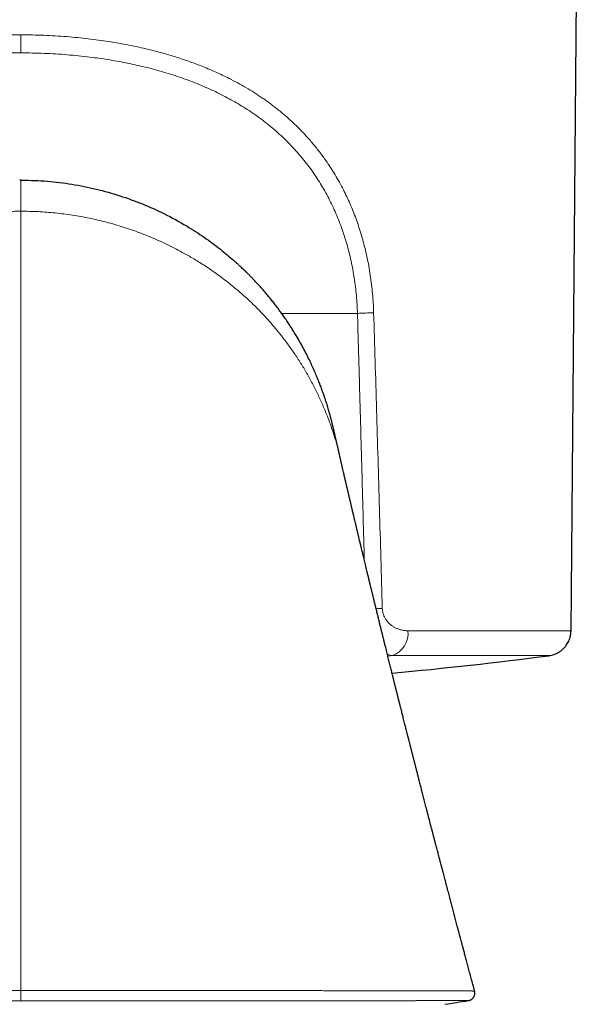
# Model space of a CAD drawing. Header units: millimetres. Extents: x 8 to 869, y 12 to 834.
# Tile 18 of 217: x 354 to 376, y 401 to 440. Entities that reach past the tile are written whole.
import ezdxf

# ---------------------------------------------------------------- set-up
doc = ezdxf.new("R2010")
doc.units = ezdxf.units.MM

msp = doc.modelspace()

# ---------------------------------------------------------------- linework, layer by layer
at = {"color": 7, "linetype": 'Continuous', "lineweight": 30}
for p, q in [((375.961, 415.735), (376.287, 453.106)), ((366.863, 422.566), (366.861, 422.575))]:
    msp.add_line(p, q, dxfattribs=at)
at = {"color": 252, "linetype": 'Continuous', "lineweight": 0}
for p, q in [((364.559, 428.244), (367.548, 428.244)), ((368.742, 414.735), (368.924, 414.752)), ((354.291, 401.152), (354.291, 401.548))]:
    msp.add_line(p, q, dxfattribs=at)
for centre, radius, start, end in [((366.927, 451.182), 22.946, 271.552, 273.1464), ((367.56, 433.779), 17.192, 272.4119, 273.2245), ((368.596, 415.639), 0.945, 290.3262, 5.8476)]:
    msp.add_arc(centre, radius, start, end, dxfattribs=at)
at = {"color": 7, "linetype": 'Continuous', "lineweight": 30}
for centre, radius, start, end in [((354.291, 573.394), 160, 275.24219, 277.46887), ((354.291, 509.745), 110.01, 278.73035, 279.22218)]:
    msp.add_arc(centre, radius, start, end, dxfattribs=at)
at = {"color": 252, "linetype": 'Continuous', "lineweight": 0}
for points, knots in [([(340.396, 428.271), (340.401, 428.395), (340.41, 428.644), (340.439, 429.015), (340.477, 429.384), (340.527, 429.75), (340.588, 430.114), (340.66, 430.476), (340.739, 430.819), (340.824, 431.142), (340.913, 431.446), (341.011, 431.747), (341.116, 432.043), (341.231, 432.335), (341.353, 432.623), (341.485, 432.907), (341.629, 433.195), (341.786, 433.485), (341.957, 433.777), (342.138, 434.062), (342.305, 434.306), (342.455, 434.511), (342.584, 434.681), (342.718, 434.847), (342.855, 435.011), (343.022, 435.202), (343.22, 435.415), (343.454, 435.65), (343.696, 435.878), (343.908, 436.063), (344.084, 436.21), (344.222, 436.321), (344.363, 436.43), (344.506, 436.537), (344.652, 436.642), (344.852, 436.78), (345.108, 436.949), (345.425, 437.142), (345.753, 437.328), (346.066, 437.492), (346.362, 437.638), (346.641, 437.766), (346.92, 437.886), (347.187, 437.995), (347.442, 438.093), (347.691, 438.184), (347.945, 438.27), (348.201, 438.353), (348.462, 438.433), (348.727, 438.509), (348.995, 438.581), (349.302, 438.658), (349.65, 438.738), (350.038, 438.819), (350.432, 438.893), (350.831, 438.959), (351.236, 439.018), (351.643, 439.07), (352.063, 439.115), (352.495, 439.152), (352.941, 439.183), (353.389, 439.204), (353.84, 439.218), (354.14, 439.219), (354.291, 439.22)], [0, 0, 0, 0, 0.018099, 0.036143, 0.054157, 0.07217, 0.090207, 0.108295, 0.12646, 0.142202, 0.157926, 0.173648, 0.189386, 0.205155, 0.220973, 0.236855, 0.25282, 0.270168, 0.287546, 0.304975, 0.322474, 0.333519, 0.344605, 0.355735, 0.366916, 0.378152, 0.395405, 0.41274, 0.430173, 0.447719, 0.456961, 0.46624, 0.475559, 0.484919, 0.494323, 0.503773, 0.522926, 0.542237, 0.561721, 0.581392, 0.59699, 0.612721, 0.628589, 0.643475, 0.656817, 0.670236, 0.683737, 0.697321, 0.710992, 0.724755, 0.738611, 0.752564, 0.772018, 0.791604, 0.81133, 0.831203, 0.851231, 0.87142, 0.891239, 0.912894, 0.934589, 0.956333, 0.978134, 1, 1, 1, 1]), ([(368.186, 428.271), (368.181, 428.395), (368.172, 428.644), (368.143, 429.015), (368.105, 429.384), (368.055, 429.75), (367.995, 430.114), (367.923, 430.476), (367.843, 430.819), (367.758, 431.142), (367.669, 431.446), (367.571, 431.747), (367.466, 432.043), (367.352, 432.335), (367.229, 432.623), (367.097, 432.907), (366.953, 433.195), (366.796, 433.485), (366.625, 433.777), (366.444, 434.062), (366.277, 434.306), (366.127, 434.511), (365.998, 434.681), (365.864, 434.847), (365.727, 435.011), (365.56, 435.202), (365.362, 435.415), (365.128, 435.65), (364.886, 435.878), (364.674, 436.063), (364.498, 436.21), (364.36, 436.321), (364.219, 436.43), (364.076, 436.537), (363.93, 436.642), (363.73, 436.78), (363.474, 436.949), (363.157, 437.142), (362.83, 437.328), (362.517, 437.492), (362.22, 437.638), (361.941, 437.766), (361.663, 437.886), (361.395, 437.995), (361.14, 438.093), (360.891, 438.184), (360.638, 438.27), (360.381, 438.353), (360.12, 438.433), (359.855, 438.509), (359.587, 438.581), (359.28, 438.658), (358.933, 438.738), (358.544, 438.819), (358.15, 438.893), (357.751, 438.959), (357.346, 439.018), (356.939, 439.07), (356.519, 439.115), (356.087, 439.152), (355.641, 439.183), (355.193, 439.204), (354.743, 439.218), (354.442, 439.219), (354.291, 439.22)], [0, 0, 0, 0, 0.0180989, 0.0361426, 0.0541575, 0.0721701, 0.0902071, 0.1082948, 0.1264596, 0.1422022, 0.1579262, 0.1736484, 0.1893857, 0.2051549, 0.2209726, 0.2368554, 0.2528197, 0.2701679, 0.2875463, 0.3049752, 0.3224745, 0.3335193, 0.3446047, 0.3557353, 0.3669161, 0.3781515, 0.395405, 0.4127403, 0.4301732, 0.4477195, 0.456961, 0.46624, 0.4755586, 0.4849188, 0.4943228, 0.5037727, 0.5229261, 0.5422369, 0.5617206, 0.5813924, 0.5969904, 0.6127205, 0.6285894, 0.6434747, 0.656817, 0.6702364, 0.6837365, 0.6973207, 0.7109923, 0.7247546, 0.7386109, 0.7525643, 0.7720183, 0.7916044, 0.8113301, 0.8312031, 0.8512307, 0.8714201, 0.8912391, 0.9128938, 0.934589, 0.9563331, 0.978134, 1, 1, 1, 1]), ([(354.291, 439.22), (354.291, 439.188), (354.291, 439.122), (354.291, 439.024), (354.291, 438.928), (354.291, 438.834), (354.291, 438.743), (354.291, 438.659), (354.291, 438.58), (354.291, 438.533), (354.291, 438.51)], [0, 0, 0, 0, 0.122838, 0.247509, 0.373432, 0.499992, 0.626552, 0.752479, 0.877154, 1, 1, 1, 1]), ([(354.291, 438.51), (354.139, 438.509), (353.835, 438.507), (353.381, 438.493), (352.927, 438.47), (352.476, 438.438), (352.024, 438.397), (351.605, 438.35), (351.22, 438.299), (350.868, 438.246), (350.521, 438.187), (350.176, 438.122), (349.835, 438.052), (349.484, 437.972), (349.125, 437.882), (348.759, 437.781), (348.399, 437.673), (348.045, 437.557), (347.697, 437.432), (347.351, 437.298), (347.017, 437.158), (346.696, 437.013), (346.389, 436.864), (346.09, 436.707), (345.798, 436.543), (345.513, 436.37), (345.22, 436.181), (344.92, 435.972), (344.616, 435.742), (344.324, 435.502), (344.042, 435.251), (343.772, 434.989), (343.524, 434.729), (343.299, 434.473), (343.093, 434.221), (342.897, 433.963), (342.71, 433.697), (342.532, 433.423), (342.364, 433.142), (342.204, 432.853), (342.054, 432.557), (341.914, 432.254), (341.784, 431.944), (341.664, 431.629), (341.554, 431.308), (341.454, 430.981), (341.364, 430.649), (341.285, 430.314), (341.217, 429.976), (341.159, 429.635), (341.112, 429.291), (341.075, 428.945), (341.048, 428.596), (341.039, 428.362), (341.034, 428.244)], [0, 0, 0, 0, 0.023392, 0.046725, 0.070018, 0.09329, 0.116562, 0.140069, 0.158552, 0.176953, 0.19528, 0.213545, 0.231757, 0.249928, 0.270062, 0.290075, 0.309983, 0.329799, 0.34954, 0.369221, 0.389404, 0.407958, 0.426405, 0.444759, 0.463035, 0.481249, 0.499414, 0.520481, 0.541426, 0.562276, 0.583056, 0.60379, 0.624506, 0.64236, 0.660161, 0.677925, 0.69567, 0.713414, 0.731173, 0.748966, 0.766856, 0.784725, 0.802592, 0.820475, 0.83839, 0.856355, 0.874387, 0.892304, 0.910203, 0.928099, 0.946011, 0.963954, 0.981945, 1, 1, 1, 1]), ([(354.291, 438.51), (354.443, 438.509), (354.747, 438.507), (355.202, 438.493), (355.655, 438.47), (356.106, 438.438), (356.558, 438.397), (356.977, 438.35), (357.363, 438.299), (357.714, 438.246), (358.062, 438.187), (358.406, 438.122), (358.748, 438.052), (359.098, 437.972), (359.457, 437.882), (359.823, 437.781), (360.183, 437.673), (360.537, 437.557), (360.885, 437.432), (361.231, 437.298), (361.565, 437.158), (361.887, 437.013), (362.193, 436.864), (362.492, 436.707), (362.784, 436.543), (363.069, 436.37), (363.363, 436.181), (363.662, 435.972), (363.966, 435.742), (364.258, 435.502), (364.54, 435.251), (364.81, 434.989), (365.058, 434.729), (365.284, 434.473), (365.489, 434.221), (365.685, 433.963), (365.872, 433.697), (366.05, 433.423), (366.218, 433.142), (366.378, 432.853), (366.528, 432.557), (366.668, 432.254), (366.798, 431.944), (366.918, 431.629), (367.028, 431.308), (367.128, 430.981), (367.218, 430.649), (367.297, 430.314), (367.365, 429.976), (367.423, 429.635), (367.471, 429.291), (367.507, 428.945), (367.534, 428.596), (367.544, 428.362), (367.548, 428.244)], [0, 0, 0, 0, 0.023392, 0.046725, 0.070018, 0.09329, 0.116562, 0.140069, 0.158552, 0.176953, 0.19528, 0.213545, 0.231757, 0.249928, 0.270062, 0.290075, 0.309983, 0.329799, 0.34954, 0.369221, 0.389404, 0.407958, 0.426405, 0.444759, 0.463035, 0.481249, 0.499414, 0.520481, 0.541426, 0.562276, 0.583056, 0.60379, 0.624506, 0.64236, 0.660161, 0.677925, 0.69567, 0.713414, 0.731173, 0.748966, 0.766856, 0.784725, 0.802592, 0.820475, 0.83839, 0.856355, 0.874387, 0.892304, 0.910203, 0.928099, 0.946011, 0.963954, 0.981945, 1, 1, 1, 1]), ([(354.291, 433.496), (354.291, 433.495), (354.291, 433.493), (354.291, 433.483), (354.291, 433.466), (354.291, 433.44), (354.291, 433.403), (354.291, 433.352), (354.291, 433.292), (354.291, 433.216), (354.291, 433.123), (354.291, 433.01), (354.291, 432.887), (354.291, 432.763), (354.291, 432.641), (354.291, 432.522), (354.291, 432.399), (354.291, 432.313), (354.291, 432.27)], [0, 0, 0, 0, 0.042251, 0.084895, 0.127542, 0.170562, 0.229742, 0.288934, 0.348977, 0.409816, 0.488909, 0.568599, 0.649988, 0.731898, 0.798168, 0.864716, 0.932184, 1, 1, 1, 1]), ([(347.704, 430.522), (347.91, 430.635), (348.315, 430.859), (348.953, 431.157), (349.6, 431.422), (350.256, 431.65), (350.918, 431.842), (351.586, 431.999), (352.258, 432.12), (352.934, 432.206), (353.612, 432.26), (354.065, 432.266), (354.291, 432.27)], [0, 0, 0, 0, 0.109773, 0.216705, 0.320996, 0.422852, 0.522503, 0.620218, 0.716446, 0.811567, 0.905961, 1, 1, 1, 1]), ([(354.291, 401.548), (354.291, 402.829), (354.291, 405.392), (354.291, 409.232), (354.291, 413.07), (354.291, 416.908), (354.291, 420.746), (354.291, 424.585), (354.291, 428.426), (354.291, 430.989), (354.291, 432.271)], [0, 0, 0, 0, 0.124999, 0.249999, 0.375, 0.5, 0.625, 0.749999, 0.874999, 1, 1, 1, 1]), ([(360.878, 430.522), (360.672, 430.635), (360.267, 430.859), (359.629, 431.157), (358.982, 431.422), (358.327, 431.65), (357.664, 431.842), (356.996, 431.999), (356.324, 432.12), (355.648, 432.206), (354.97, 432.26), (354.517, 432.266), (354.291, 432.27)], [0, 0, 0, 0, 0.1097735, 0.2167048, 0.3209964, 0.4228519, 0.5225032, 0.620218, 0.7164463, 0.8115671, 0.9059612, 1, 1, 1, 1]), ([(364.559, 427.353), (364.48, 427.451), (364.327, 427.643), (364.089, 427.918), (363.853, 428.178), (363.619, 428.421), (363.388, 428.648), (363.162, 428.86), (362.941, 429.057), (362.724, 429.241), (362.493, 429.429), (362.249, 429.619), (361.992, 429.808), (361.746, 429.98), (361.512, 430.136), (361.289, 430.277), (361.08, 430.404), (360.943, 430.484), (360.878, 430.522)], [0, 0, 0, 0, 0.0822894, 0.1608714, 0.2358855, 0.307462, 0.3757231, 0.439649, 0.5005888, 0.5586376, 0.6138843, 0.6815851, 0.744869, 0.8038907, 0.8587913, 0.9096995, 0.9567334, 1, 1, 1, 1]), ([(367.548, 428.244), (367.57, 427.475), (367.614, 425.932), (367.679, 423.611), (367.743, 421.28), (367.789, 419.58), (367.814, 418.658), (367.818, 418.516)], [0, 0, 0, 0, 0.237358, 0.475864, 0.715518, 0.95632, 1, 1, 1, 1]), ([(368.527, 416.613), (368.508, 417.272), (368.471, 418.586), (368.414, 420.549), (368.357, 422.499), (368.301, 424.435), (368.244, 426.357), (368.205, 427.634), (368.186, 428.271)], [0, 0, 0, 0, 0.169577, 0.337989, 0.505238, 0.671323, 0.836243, 1, 1, 1, 1]), ([(366.384, 424.133), (366.325, 424.281), (366.208, 424.576), (366.011, 425.009), (365.802, 425.431), (365.579, 425.84), (365.343, 426.237), (365.094, 426.621), (364.835, 426.993), (364.65, 427.234), (364.559, 427.353)], [0, 0, 0, 0, 0.133379, 0.264534, 0.393155, 0.519271, 0.642947, 0.764251, 0.883248, 1, 1, 1, 1]), ([(366.861, 422.575), (366.855, 422.602), (366.821, 422.759), (366.747, 423.04), (366.637, 423.416), (366.517, 423.779), (366.428, 424.016), (366.384, 424.133)], [0, 0, 0, 0, 0.051531, 0.298278, 0.538905, 0.772941, 1, 1, 1, 1]), ([(369.536, 415.735), (369.514, 415.735), (369.469, 415.736), (369.402, 415.742), (369.335, 415.753), (369.27, 415.767), (369.207, 415.784), (369.148, 415.805), (369.093, 415.827), (369.039, 415.852), (368.987, 415.88), (368.937, 415.911), (368.879, 415.952), (368.815, 416.004), (368.754, 416.064), (368.707, 416.121), (368.67, 416.171), (368.636, 416.225), (368.606, 416.283), (368.58, 416.345), (368.558, 416.409), (368.542, 416.476), (368.531, 416.544), (368.528, 416.59), (368.527, 416.613)], [0, 0, 0, 0, 0.052907, 0.105247, 0.157123, 0.208638, 0.2599, 0.304911, 0.348961, 0.392135, 0.434521, 0.476213, 0.517309, 0.583469, 0.646299, 0.686645, 0.725985, 0.764537, 0.804682, 0.844112, 0.883189, 0.92283, 0.961611, 1, 1, 1, 1]), ([(375.96, 415.735), (375.958, 415.735), (375.954, 415.735), (375.916, 415.735), (375.853, 415.735), (375.764, 415.735), (375.65, 415.735), (375.511, 415.735), (375.347, 415.735), (375.157, 415.735), (374.943, 415.735), (374.704, 415.735), (374.441, 415.735), (374.154, 415.735), (373.844, 415.735), (373.511, 415.735), (373.154, 415.735), (372.776, 415.735), (372.375, 415.735), (371.953, 415.735), (371.51, 415.735), (371.046, 415.735), (370.563, 415.735), (370.061, 415.735), (369.711, 415.735), (369.536, 415.735)], [0, 0, 0, 0, 0.041523, 0.08509, 0.128657, 0.172224, 0.215791, 0.259358, 0.302926, 0.346493, 0.39006, 0.433627, 0.477194, 0.520761, 0.564329, 0.607896, 0.651463, 0.69503, 0.738597, 0.782164, 0.825731, 0.869299, 0.912866, 0.956433, 1, 1, 1, 1]), ([(368.724, 414.808), (368.73, 414.806), (368.754, 414.794), (368.799, 414.778), (368.86, 414.76), (368.902, 414.755), (368.924, 414.752)], [0, 0, 0, 0, 0.078105, 0.362288, 0.669586, 1, 1, 1, 1]), ([(368.924, 414.752), (369.051, 414.752), (369.303, 414.752), (369.669, 414.752), (370.026, 414.752), (370.372, 414.752), (370.708, 414.752), (371.032, 414.752), (371.346, 414.752), (371.647, 414.752), (371.938, 414.752), (372.216, 414.752), (372.483, 414.752), (372.737, 414.752), (372.98, 414.752), (373.209, 414.752), (373.426, 414.752), (373.631, 414.752), (373.822, 414.752), (374, 414.752), (374.166, 414.752), (374.318, 414.752), (374.456, 414.752), (374.581, 414.752), (374.693, 414.752), (374.791, 414.752), (374.875, 414.752), (374.946, 414.752), (375.003, 414.752), (375.046, 414.752), (375.075, 414.752), (375.09, 414.752), (375.089, 414.752), (375.089, 414.752)], [0, 0, 0, 0, 0.032677, 0.065353, 0.09803, 0.130707, 0.163383, 0.19606, 0.228737, 0.261413, 0.29409, 0.326767, 0.359444, 0.39212, 0.424797, 0.457474, 0.49015, 0.522827, 0.555504, 0.58818, 0.620857, 0.653534, 0.68621, 0.718887, 0.751564, 0.78424, 0.816917, 0.849594, 0.88227, 0.914947, 0.947624, 0.980301, 1, 1, 1, 1]), ([(336.419, 401.531), (336.419, 401.531), (336.419, 401.532), (336.431, 401.533), (336.452, 401.533), (336.484, 401.534), (336.526, 401.535), (336.58, 401.535), (336.647, 401.536), (336.725, 401.537), (336.813, 401.537), (336.911, 401.538), (337.019, 401.539), (337.135, 401.539), (337.259, 401.54), (337.392, 401.54), (337.534, 401.541), (337.683, 401.542), (337.84, 401.542), (338.005, 401.542), (338.174, 401.543), (338.344, 401.543), (338.515, 401.544), (338.693, 401.544), (338.878, 401.544), (339.07, 401.544), (339.269, 401.545), (339.474, 401.545), (339.674, 401.545), (339.867, 401.545), (340.052, 401.546), (340.241, 401.546), (340.455, 401.546), (340.693, 401.546), (340.959, 401.547), (341.232, 401.547), (341.513, 401.547), (341.801, 401.547), (342.091, 401.547), (342.384, 401.548), (342.679, 401.548), (342.98, 401.548), (343.287, 401.548), (343.6, 401.548), (343.895, 401.548), (344.171, 401.548), (344.428, 401.548), (344.688, 401.548), (344.977, 401.548), (345.297, 401.548), (345.649, 401.548), (346.006, 401.548), (346.368, 401.548), (346.734, 401.548), (347.1, 401.548), (347.465, 401.548), (347.828, 401.548), (348.195, 401.548), (348.566, 401.548), (348.94, 401.548), (349.324, 401.548), (349.718, 401.548), (350.123, 401.548), (350.53, 401.548), (350.94, 401.548), (351.352, 401.548), (351.767, 401.548), (352.184, 401.548), (352.602, 401.548), (353.023, 401.548), (353.445, 401.548), (353.868, 401.548), (354.15, 401.548), (354.291, 401.548)], [0, 0, 0, 0, 0.010655, 0.025365, 0.040076, 0.054818, 0.06956, 0.085894, 0.102239, 0.118144, 0.134049, 0.149994, 0.165938, 0.181048, 0.196157, 0.2113, 0.226443, 0.24112, 0.255798, 0.270507, 0.285215, 0.298412, 0.311609, 0.324829, 0.338049, 0.351337, 0.364625, 0.377936, 0.391247, 0.402274, 0.413302, 0.424342, 0.435383, 0.449798, 0.464216, 0.478631, 0.493114, 0.507599, 0.522082, 0.536032, 0.549985, 0.563935, 0.577946, 0.591959, 0.60597, 0.616992, 0.628013, 0.639048, 0.650083, 0.66449, 0.678899, 0.693307, 0.707781, 0.722257, 0.736732, 0.750674, 0.764618, 0.77856, 0.792564, 0.806569, 0.820573, 0.835412, 0.850252, 0.865091, 0.880002, 0.894915, 0.909827, 0.924817, 0.939809, 0.954799, 0.969865, 0.984934, 1, 1, 1, 1]), ([(354.291, 401.548), (354.391, 401.548), (354.592, 401.548), (354.893, 401.548), (355.194, 401.548), (355.528, 401.548), (355.894, 401.548), (356.292, 401.548), (356.69, 401.548), (357.088, 401.548), (357.484, 401.548), (357.879, 401.548), (358.27, 401.548), (358.658, 401.548), (359.045, 401.548), (359.43, 401.548), (359.813, 401.548), (360.164, 401.548), (360.484, 401.548), (360.773, 401.548), (361.06, 401.548), (361.374, 401.548), (361.715, 401.548), (362.08, 401.548), (362.442, 401.548), (362.8, 401.548), (363.154, 401.548), (363.5, 401.548), (363.836, 401.548), (364.164, 401.548), (364.488, 401.548), (364.807, 401.548), (365.122, 401.548), (365.426, 401.548), (365.718, 401.548), (366.001, 401.548), (366.278, 401.547), (366.551, 401.547), (366.818, 401.547), (367.08, 401.547), (367.337, 401.547), (367.575, 401.547), (367.793, 401.546), (367.993, 401.546), (368.19, 401.546), (368.402, 401.546), (368.628, 401.546), (368.865, 401.545), (369.096, 401.545), (369.319, 401.545), (369.535, 401.544), (369.741, 401.544), (369.936, 401.544), (370.122, 401.543), (370.3, 401.543), (370.47, 401.543), (370.633, 401.542), (370.778, 401.542), (370.905, 401.542), (371.017, 401.541), (371.124, 401.541), (371.236, 401.54), (371.351, 401.54), (371.468, 401.539), (371.575, 401.539), (371.674, 401.538), (371.764, 401.537), (371.845, 401.537), (371.915, 401.536), (371.976, 401.536), (372.029, 401.535), (372.073, 401.534), (372.109, 401.534), (372.134, 401.533), (372.15, 401.533), (372.16, 401.532), (372.164, 401.532), (372.164, 401.531), (372.164, 401.531)], [0, 0, 0, 0, 0.010711, 0.021422, 0.032145, 0.042868, 0.057122, 0.071378, 0.085632, 0.099951, 0.114272, 0.128591, 0.14281, 0.157031, 0.17125, 0.185533, 0.199818, 0.214101, 0.225096, 0.236092, 0.247101, 0.25811, 0.272485, 0.286862, 0.301237, 0.315679, 0.330123, 0.344565, 0.358475, 0.372386, 0.386296, 0.400265, 0.414236, 0.428205, 0.441382, 0.454565, 0.467769, 0.480973, 0.4942, 0.507427, 0.520675, 0.53393, 0.544946, 0.555962, 0.566991, 0.57802, 0.59242, 0.606822, 0.621222, 0.635688, 0.650156, 0.664622, 0.678554, 0.692488, 0.70642, 0.720412, 0.734406, 0.748399, 0.759454, 0.770509, 0.781578, 0.792646, 0.807099, 0.821554, 0.836007, 0.850527, 0.865049, 0.879569, 0.893553, 0.90754, 0.921524, 0.935569, 0.949616, 0.963661, 0.974442, 0.985223, 0.996016, 1, 1, 1, 1]), ([(354.291, 401.152), (354.154, 401.152), (353.88, 401.152), (353.469, 401.152), (353.057, 401.152), (352.646, 401.152), (352.235, 401.152), (351.824, 401.152), (351.414, 401.152), (351.005, 401.152), (350.597, 401.152), (350.19, 401.152), (349.785, 401.152), (349.416, 401.152), (349.084, 401.152), (348.787, 401.152), (348.492, 401.152), (348.171, 401.152), (347.823, 401.152), (347.451, 401.152), (347.082, 401.152), (346.716, 401.152), (346.354, 401.152), (346.002, 401.152), (345.662, 401.152), (345.333, 401.152), (345.007, 401.152), (344.685, 401.152), (344.367, 401.152), (344.077, 401.152), (343.812, 401.152), (343.573, 401.152), (343.337, 401.152), (343.078, 401.152), (342.799, 401.152), (342.501, 401.152), (342.209, 401.152), (341.922, 401.152), (341.641, 401.152), (341.368, 401.152), (341.102, 401.153), (340.845, 401.153), (340.593, 401.153), (340.349, 401.153), (340.11, 401.153), (339.885, 401.153), (339.672, 401.153), (339.47, 401.153), (339.275, 401.153), (339.086, 401.153), (338.903, 401.153), (338.727, 401.153), (338.557, 401.154), (338.404, 401.154), (338.267, 401.154), (338.144, 401.154), (338.025, 401.154), (337.899, 401.154), (337.768, 401.154), (337.633, 401.154), (337.507, 401.155), (337.389, 401.155), (337.28, 401.155), (337.179, 401.155), (337.088, 401.155), (337.006, 401.155), (336.932, 401.155), (336.867, 401.156), (336.811, 401.156), (336.76, 401.156), (336.718, 401.156), (336.686, 401.157), (336.667, 401.157), (336.659, 401.157), (336.66, 401.157), (336.66, 401.157)], [0, 0, 0, 0, 0.014872, 0.029747, 0.044619, 0.059566, 0.074515, 0.089461, 0.104492, 0.119525, 0.134555, 0.149661, 0.164769, 0.179875, 0.191132, 0.202388, 0.213659, 0.224929, 0.239461, 0.253995, 0.268526, 0.283128, 0.297731, 0.312332, 0.326083, 0.339836, 0.353587, 0.367395, 0.381205, 0.395014, 0.405839, 0.416665, 0.427503, 0.438341, 0.452695, 0.467051, 0.481405, 0.495826, 0.510249, 0.524669, 0.538903, 0.553139, 0.567373, 0.581672, 0.595972, 0.61027, 0.623517, 0.63677, 0.650046, 0.663321, 0.676619, 0.689918, 0.703239, 0.716566, 0.727436, 0.738306, 0.749189, 0.760072, 0.774487, 0.788904, 0.803319, 0.817801, 0.832285, 0.846767, 0.861061, 0.875357, 0.889651, 0.904009, 0.918369, 0.932727, 0.949503, 0.966292, 0.98237, 0.998447, 1, 1, 1, 1]), ([(371.922, 401.157), (371.922, 401.157), (371.922, 401.157), (371.914, 401.157), (371.897, 401.157), (371.875, 401.156), (371.849, 401.156), (371.819, 401.156), (371.779, 401.156), (371.728, 401.156), (371.665, 401.155), (371.592, 401.155), (371.51, 401.155), (371.419, 401.155), (371.32, 401.155), (371.215, 401.155), (371.102, 401.155), (370.981, 401.154), (370.852, 401.154), (370.715, 401.154), (370.58, 401.154), (370.449, 401.154), (370.324, 401.154), (370.195, 401.154), (370.047, 401.154), (369.878, 401.153), (369.688, 401.153), (369.489, 401.153), (369.282, 401.153), (369.067, 401.153), (368.848, 401.153), (368.624, 401.153), (368.395, 401.153), (368.16, 401.153), (367.918, 401.153), (367.669, 401.153), (367.418, 401.153), (367.167, 401.152), (366.915, 401.152), (366.658, 401.152), (366.394, 401.152), (366.125, 401.152), (365.85, 401.152), (365.57, 401.152), (365.301, 401.152), (365.045, 401.152), (364.801, 401.152), (364.555, 401.152), (364.28, 401.152), (363.975, 401.152), (363.64, 401.152), (363.299, 401.152), (362.953, 401.152), (362.603, 401.152), (362.252, 401.152), (361.902, 401.152), (361.552, 401.152), (361.199, 401.152), (360.841, 401.152), (360.48, 401.152), (360.142, 401.152), (359.827, 401.152), (359.537, 401.152), (359.245, 401.152), (358.921, 401.152), (358.566, 401.152), (358.178, 401.152), (357.787, 401.152), (357.395, 401.152), (357, 401.152), (356.608, 401.152), (356.221, 401.152), (355.837, 401.152), (355.452, 401.152), (355.066, 401.152), (354.678, 401.152), (354.42, 401.152), (354.291, 401.152)], [0, 0, 0, 0, 0.004442, 0.019172, 0.033902, 0.044984, 0.056067, 0.067163, 0.078259, 0.092747, 0.107236, 0.121724, 0.136278, 0.150834, 0.165389, 0.179406, 0.193426, 0.207443, 0.221523, 0.235603, 0.249683, 0.260726, 0.271769, 0.282826, 0.293883, 0.308319, 0.322758, 0.337195, 0.351698, 0.366203, 0.380706, 0.394674, 0.408644, 0.422612, 0.43664, 0.45067, 0.464698, 0.477889, 0.49108, 0.504294, 0.517508, 0.530791, 0.544075, 0.557381, 0.570688, 0.581714, 0.592739, 0.603778, 0.614817, 0.629229, 0.643643, 0.658055, 0.672533, 0.687013, 0.701491, 0.715436, 0.729382, 0.743327, 0.757333, 0.771341, 0.785347, 0.796372, 0.807397, 0.818435, 0.829473, 0.843885, 0.858298, 0.87271, 0.887189, 0.901669, 0.916147, 0.930091, 0.944038, 0.957982, 0.971987, 0.985995, 1, 1, 1, 1])]:
    msp.add_open_spline(points, degree=3, knots=knots, dxfattribs=at)
at = {"color": 7, "linetype": 'Continuous', "lineweight": 30}
for points, knots in [([(354.291, 433.496), (354.291, 433.496), (354.275, 433.496), (354.258, 433.496), (354.242, 433.496)], [0, 0, 0, 0, 0.0007181, 1, 1, 1, 1]), ([(354.291, 433.496), (354.291, 433.496), (354.307, 433.496), (354.324, 433.496), (354.34, 433.496)], [0, 0, 0, 0, 0.0007181, 1, 1, 1, 1]), ([(354.34, 433.496), (354.669, 433.487), (355.329, 433.469), (356.304, 433.343), (357.262, 433.152), (358.191, 432.89), (359.084, 432.565), (359.972, 432.171), (360.527, 431.855), (360.822, 431.688)], [0, 0, 0, 0, 0.138643, 0.277479, 0.416411, 0.557545, 0.698684, 0.839831, 1, 1, 1, 1]), ([(360.822, 431.688), (361.054, 431.542), (361.519, 431.25), (362.132, 430.797), (362.495, 430.482), (362.663, 430.337)], [0, 0, 0, 0, 0.350342, 0.700812, 1, 1, 1, 1]), ([(366.862, 422.575), (366.859, 422.588), (366.854, 422.61), (366.845, 422.649), (366.836, 422.689), (366.827, 422.729), (366.818, 422.766), (366.809, 422.806), (366.8, 422.846), (366.789, 422.893), (366.776, 422.951), (366.76, 423.021), (366.744, 423.088), (366.728, 423.159), (366.712, 423.229), (366.699, 423.286), (366.686, 423.34), (366.674, 423.391), (366.665, 423.434), (366.656, 423.472), (366.646, 423.515), (366.635, 423.56), (366.625, 423.604), (366.617, 423.638), (366.611, 423.666), (366.604, 423.693), (366.596, 423.727), (366.587, 423.766), (366.578, 423.805), (366.569, 423.84), (366.561, 423.873), (366.554, 423.904), (366.544, 423.943), (366.532, 423.99), (366.518, 424.046), (366.503, 424.105), (366.486, 424.167), (366.468, 424.236), (366.446, 424.314), (366.422, 424.399), (366.395, 424.493), (366.364, 424.594), (366.331, 424.703), (366.294, 424.818), (366.253, 424.94), (366.209, 425.068), (366.158, 425.213), (366.098, 425.375), (366.029, 425.554), (365.953, 425.742), (365.87, 425.938), (365.779, 426.142), (365.678, 426.359), (365.566, 426.588), (365.44, 426.83), (365.305, 427.079), (365.176, 427.301), (365.059, 427.495), (364.956, 427.661), (364.847, 427.828), (364.735, 427.995), (364.618, 428.164), (364.497, 428.332), (364.374, 428.497), (364.254, 428.653), (364.136, 428.801), (364.022, 428.94), (363.912, 429.071), (363.805, 429.194), (363.698, 429.315), (363.591, 429.432), (363.485, 429.545), (363.385, 429.65), (363.291, 429.745), (363.203, 429.833), (363.122, 429.912), (363.048, 429.983), (362.981, 430.047), (362.921, 430.104), (362.868, 430.153), (362.822, 430.195), (362.783, 430.23), (362.752, 430.257), (362.731, 430.277), (362.72, 430.286), (362.716, 430.29), (362.715, 430.291), (362.714, 430.292), (362.712, 430.294), (362.709, 430.296), (362.705, 430.301), (362.699, 430.308), (362.691, 430.316), (362.681, 430.326), (362.674, 430.333), (362.67, 430.337)], [0, 0, 0, 0, 0.00464, 0.008609, 0.012145, 0.015578, 0.019152, 0.022634, 0.02613, 0.02976, 0.035922, 0.042188, 0.048869, 0.055908, 0.062872, 0.068782, 0.074244, 0.079432, 0.083663, 0.087743, 0.092299, 0.097382, 0.10214, 0.105787, 0.108405, 0.11113, 0.114743, 0.119218, 0.123458, 0.126926, 0.129647, 0.13286, 0.135359, 0.140182, 0.14572, 0.152116, 0.159461, 0.167833, 0.177281, 0.187773, 0.199299, 0.211851, 0.225417, 0.239716, 0.254968, 0.271156, 0.288264, 0.309802, 0.332585, 0.356587, 0.381775, 0.408119, 0.435586, 0.466155, 0.497926, 0.530856, 0.5649, 0.586848, 0.609207, 0.631963, 0.655083, 0.677711, 0.701889, 0.724954, 0.746933, 0.767847, 0.787719, 0.806568, 0.824414, 0.841276, 0.859264, 0.876027, 0.891586, 0.905962, 0.919174, 0.931238, 0.942171, 0.951986, 0.960697, 0.968314, 0.974848, 0.980307, 0.984697, 0.988026, 0.989293, 0.98943, 0.989564, 0.989707, 0.989866, 0.990256, 0.990767, 0.992198, 0.994204, 0.996802, 1, 1, 1, 1]), ([(372.164, 401.531), (372.142, 401.616), (372.097, 401.783), (372.031, 402.027), (371.969, 402.26), (371.91, 402.478), (371.856, 402.681), (371.806, 402.869), (371.76, 403.041), (371.718, 403.198), (371.68, 403.339), (371.647, 403.465), (371.617, 403.575), (371.592, 403.67), (371.572, 403.745), (371.557, 403.804), (371.543, 403.855), (371.528, 403.911), (371.511, 403.977), (371.49, 404.055), (371.456, 404.182), (371.412, 404.35), (371.365, 404.526), (371.328, 404.666), (371.3, 404.774), (371.273, 404.873), (371.25, 404.96), (371.231, 405.033), (371.215, 405.095), (371.198, 405.157), (371.179, 405.231), (371.155, 405.322), (371.127, 405.426), (371.098, 405.537), (371.067, 405.654), (371.029, 405.799), (370.984, 405.972), (370.943, 406.127), (370.914, 406.237), (370.899, 406.295), (370.885, 406.347), (370.874, 406.391), (370.865, 406.425), (370.858, 406.452), (370.851, 406.476), (370.844, 406.505), (370.834, 406.543), (370.821, 406.591), (370.806, 406.649), (370.78, 406.75), (370.744, 406.889), (370.705, 407.037), (370.673, 407.157), (370.649, 407.251), (370.626, 407.339), (370.605, 407.419), (370.587, 407.488), (370.573, 407.542), (370.562, 407.583), (370.554, 407.615), (370.546, 407.647), (370.535, 407.688), (370.521, 407.743), (370.504, 407.808), (370.486, 407.878), (370.467, 407.949), (370.432, 408.085), (370.381, 408.283), (370.324, 408.5), (370.28, 408.672), (370.248, 408.795), (370.219, 408.908), (370.192, 409.013), (370.165, 409.116), (370.138, 409.224), (370.111, 409.326), (370.087, 409.42), (370.065, 409.506), (370.042, 409.594), (370.019, 409.686), (369.995, 409.779), (369.972, 409.869), (369.952, 409.946), (369.934, 410.014), (369.917, 410.081), (369.898, 410.157), (369.878, 410.234), (369.86, 410.306), (369.843, 410.369), (369.829, 410.425), (369.818, 410.47), (369.808, 410.508), (369.8, 410.538), (369.793, 410.566), (369.786, 410.594), (369.778, 410.624), (369.768, 410.666), (369.754, 410.718), (369.739, 410.778), (369.723, 410.84), (369.706, 410.906), (369.689, 410.975), (369.671, 411.046), (369.654, 411.111), (369.64, 411.167), (369.628, 411.213), (369.617, 411.255), (369.606, 411.3), (369.592, 411.354), (369.576, 411.417), (369.559, 411.485), (369.541, 411.555), (369.525, 411.619), (369.51, 411.676), (369.497, 411.728), (369.483, 411.783), (369.467, 411.848), (369.448, 411.922), (369.428, 412.002), (369.404, 412.094), (369.379, 412.193), (369.355, 412.291), (369.333, 412.378), (369.312, 412.461), (369.29, 412.548), (369.267, 412.639), (369.245, 412.724), (369.225, 412.805), (369.206, 412.881), (369.186, 412.959), (369.167, 413.037), (369.147, 413.115), (369.128, 413.19), (369.113, 413.25), (369.101, 413.298), (369.091, 413.339), (369.078, 413.389), (369.063, 413.449), (369.047, 413.513), (369.032, 413.575), (369.018, 413.631), (369.004, 413.685), (368.992, 413.735), (368.98, 413.783), (368.969, 413.826), (368.957, 413.873), (368.944, 413.927), (368.927, 413.996), (368.907, 414.076), (368.884, 414.165), (368.862, 414.256), (368.838, 414.352), (368.813, 414.452), (368.788, 414.553), (368.763, 414.652), (368.738, 414.752), (368.713, 414.854), (368.687, 414.961), (368.662, 415.058), (368.641, 415.146), (368.622, 415.222), (368.604, 415.294), (368.588, 415.358), (368.574, 415.416), (368.559, 415.476), (368.542, 415.546), (368.524, 415.619), (368.507, 415.689), (368.491, 415.752), (368.477, 415.811), (368.464, 415.864), (368.452, 415.91), (368.441, 415.955), (368.427, 416.012), (368.41, 416.084), (368.389, 416.168), (368.368, 416.254), (368.347, 416.34), (368.325, 416.427), (368.305, 416.512), (368.285, 416.593), (368.266, 416.67), (368.248, 416.741), (368.232, 416.809), (368.217, 416.871), (368.202, 416.932), (368.187, 416.994), (368.171, 417.06), (368.155, 417.124), (368.141, 417.183), (368.127, 417.239), (368.114, 417.293), (368.102, 417.344), (368.09, 417.393), (368.078, 417.441), (368.066, 417.492), (368.052, 417.547), (368.038, 417.607), (368.023, 417.669), (368.007, 417.734), (367.992, 417.796), (367.978, 417.853), (367.964, 417.912), (367.948, 417.979), (367.927, 418.065), (367.902, 418.169), (367.874, 418.283), (367.847, 418.397), (367.821, 418.504), (367.796, 418.607), (367.774, 418.701), (367.753, 418.788), (367.733, 418.87), (367.713, 418.954), (367.694, 419.032), (367.676, 419.107), (367.659, 419.18), (367.64, 419.258), (367.625, 419.324), (367.612, 419.377), (367.602, 419.419), (367.591, 419.465), (367.58, 419.512), (367.569, 419.555), (367.561, 419.59), (367.553, 419.622), (367.546, 419.655), (367.534, 419.703), (367.52, 419.762), (367.504, 419.831), (367.487, 419.901), (367.468, 419.982), (367.447, 420.07), (367.425, 420.164), (367.404, 420.252), (367.385, 420.333), (367.366, 420.411), (367.35, 420.478), (367.336, 420.539), (367.324, 420.588), (367.312, 420.641), (367.3, 420.692), (367.288, 420.743), (367.274, 420.8), (367.26, 420.863), (367.246, 420.923), (367.232, 420.981), (367.218, 421.04), (367.203, 421.104), (367.188, 421.169), (367.172, 421.236), (367.158, 421.298), (367.145, 421.351), (367.135, 421.396), (367.124, 421.44), (367.113, 421.488), (367.101, 421.538), (367.09, 421.587), (367.079, 421.633), (367.07, 421.671), (367.063, 421.703), (367.055, 421.736), (367.047, 421.771), (367.038, 421.808), (367.03, 421.843), (367.023, 421.875), (367.015, 421.91), (367.002, 421.962), (366.987, 422.027), (366.971, 422.097), (366.957, 422.156), (366.945, 422.207), (366.934, 422.257), (366.923, 422.306), (366.911, 422.356), (366.899, 422.406), (366.888, 422.457), (366.877, 422.505), (366.868, 422.54), (366.864, 422.56), (366.862, 422.566)], [0, 0, 0, 0, 0.012093, 0.023942, 0.035075, 0.045489, 0.055177, 0.064137, 0.072363, 0.079852, 0.0866, 0.092604, 0.097863, 0.102372, 0.106131, 0.108553, 0.110841, 0.11343, 0.11659, 0.120323, 0.124614, 0.134779, 0.14433, 0.149722, 0.154893, 0.15972, 0.163892, 0.167393, 0.170221, 0.172797, 0.176242, 0.180823, 0.185802, 0.191084, 0.196668, 0.20248, 0.211782, 0.221513, 0.224642, 0.227494, 0.229959, 0.232037, 0.233727, 0.234927, 0.235884, 0.237204, 0.239012, 0.241309, 0.244096, 0.247272, 0.255819, 0.263916, 0.268522, 0.272968, 0.277253, 0.281131, 0.284413, 0.2871, 0.288923, 0.290309, 0.29158, 0.293525, 0.296183, 0.299425, 0.302801, 0.306205, 0.309636, 0.322111, 0.334494, 0.340678, 0.34669, 0.352105, 0.356876, 0.361681, 0.366851, 0.372261, 0.376248, 0.380339, 0.384547, 0.388902, 0.393408, 0.397806, 0.40179, 0.404373, 0.407536, 0.411401, 0.415186, 0.418582, 0.421587, 0.424203, 0.426527, 0.42811, 0.429561, 0.430882, 0.432077, 0.433486, 0.435306, 0.437979, 0.440939, 0.443888, 0.446826, 0.450311, 0.453777, 0.456941, 0.459603, 0.461763, 0.463492, 0.465601, 0.468155, 0.471185, 0.47472, 0.477853, 0.481125, 0.483857, 0.485977, 0.488563, 0.491669, 0.495262, 0.499088, 0.503116, 0.508459, 0.513165, 0.517031, 0.520884, 0.525103, 0.529426, 0.533805, 0.5373, 0.540924, 0.544652, 0.548389, 0.552128, 0.555799, 0.558949, 0.560765, 0.562558, 0.564911, 0.567847, 0.571104, 0.574069, 0.576715, 0.579044, 0.581693, 0.58393, 0.5858, 0.587924, 0.590529, 0.593613, 0.59769, 0.601917, 0.606285, 0.610635, 0.615689, 0.620453, 0.625113, 0.62982, 0.634635, 0.639694, 0.64496, 0.648588, 0.652213, 0.655755, 0.658806, 0.66131, 0.664002, 0.667434, 0.671279, 0.674349, 0.677357, 0.680252, 0.682772, 0.684882, 0.686866, 0.689201, 0.692993, 0.697054, 0.701134, 0.705233, 0.709369, 0.713416, 0.717349, 0.721003, 0.724349, 0.727472, 0.730587, 0.733139, 0.73618, 0.739456, 0.742494, 0.745281, 0.747818, 0.750511, 0.752948, 0.755131, 0.757415, 0.759778, 0.762436, 0.765265, 0.768227, 0.771324, 0.774441, 0.777126, 0.77933, 0.782858, 0.786679, 0.791575, 0.797599, 0.802896, 0.807802, 0.812727, 0.817643, 0.821133, 0.825018, 0.829274, 0.833058, 0.836204, 0.839859, 0.843493, 0.847342, 0.849136, 0.851124, 0.853307, 0.855655, 0.857739, 0.859399, 0.860716, 0.862218, 0.864073, 0.867578, 0.870606, 0.873826, 0.877467, 0.882109, 0.886306, 0.890895, 0.894587, 0.897854, 0.901907, 0.904156, 0.906412, 0.908972, 0.911571, 0.913658, 0.916302, 0.919653, 0.922537, 0.924826, 0.927841, 0.931002, 0.933907, 0.937053, 0.940431, 0.942681, 0.944669, 0.946754, 0.949, 0.951369, 0.953841, 0.956071, 0.957861, 0.959182, 0.960706, 0.962434, 0.964255, 0.965892, 0.96733, 0.968848, 0.970841, 0.974772, 0.978085, 0.980733, 0.98312, 0.985357, 0.98777, 0.990014, 0.992426, 0.994934, 0.997245, 0.999164, 1, 1, 1, 1]), ([(375.091, 414.752), (375.127, 414.758), (375.198, 414.77), (375.297, 414.8), (375.386, 414.837), (375.458, 414.875), (375.515, 414.911), (375.56, 414.943), (375.598, 414.973), (375.631, 415.001), (375.666, 415.034), (375.706, 415.076), (375.754, 415.133), (375.803, 415.202), (375.851, 415.284), (375.894, 415.38), (375.926, 415.476), (375.946, 415.567), (375.958, 415.65), (375.96, 415.706), (375.961, 415.735)], [0, 0, 0, 0, 0.077519, 0.150245, 0.217219, 0.277676, 0.320961, 0.359486, 0.393099, 0.421697, 0.450367, 0.493535, 0.5448, 0.603995, 0.670795, 0.744675, 0.82487, 0.881373, 0.939882, 1, 1, 1, 1]), ([(371.922, 401.157), (371.923, 401.157), (371.927, 401.158), (371.937, 401.16), (371.951, 401.163), (371.969, 401.168), (371.99, 401.176), (372.013, 401.187), (372.037, 401.201), (372.061, 401.218), (372.084, 401.238), (372.105, 401.26), (372.124, 401.286), (372.14, 401.313), (372.154, 401.342), (372.165, 401.374), (372.172, 401.407), (372.175, 401.442), (372.174, 401.477), (372.171, 401.506), (372.166, 401.524), (372.164, 401.531)], [0, 0, 0, 0, 0.01411, 0.045254, 0.077736, 0.115089, 0.159702, 0.210961, 0.266023, 0.323448, 0.38258, 0.442872, 0.503937, 0.565519, 0.627453, 0.689902, 0.757954, 0.826398, 0.892958, 0.957787, 1, 1, 1, 1])]:
    msp.add_open_spline(points, degree=3, knots=knots, dxfattribs=at)

doc.saveas('drawing.dxf')
